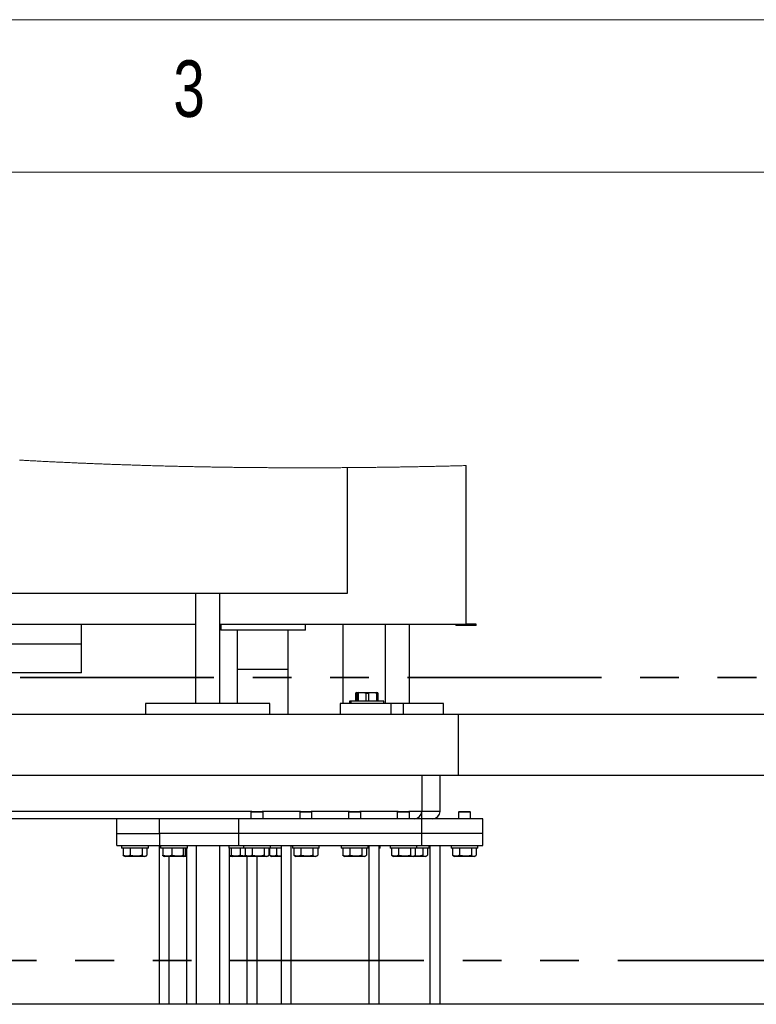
# Model space of a CAD drawing. Header units: millimetres. Extents: x 5 to 589, y 5 to 415.
# Tile 49 of 90: x 116 to 140, y 383 to 415. Entities that reach past the tile are written whole.
import ezdxf

# ---------------------------------------------------------------- set-up
doc = ezdxf.new("R2010")
doc.units = ezdxf.units.MM
doc.linetypes.add('PHANTOM', pattern=[12.7, 6.35, -1.27, 1.27, -1.27, 1.27, -1.27])
doc.layers.add('NOTES', color=6, linetype='Continuous')
doc.layers.add('TRAIT-FORT', color=4, linetype='Continuous', lineweight=25)
doc.styles.add('SLDTEXTSTYLE0', font='TXT', dxfattribs={"width": 0.75})

msp = doc.modelspace()

# ---------------------------------------------------------------- linework, layer by layer
at = {"color": 7, "linetype": 'Continuous', "lineweight": 18}
for p, q in [((589, 415), (5, 415)), ((584, 410), (10, 410))]:
    msp.add_line(p, q, dxfattribs=at)
at = {"color": 7, "linetype": 'PHANTOM', "lineweight": 35}
for p, q in [((160.6, 393.448), (21.449, 393.448)), ((167.485, 384.182), (15.131, 384.182))]:
    msp.add_line(p, q, dxfattribs=at)
at = {"color": 7, "linetype": 'Continuous', "lineweight": 18, "flags": 128}
msp.add_lwpolyline([(130.767, 400.393), (130.723, 400.392), (130.68, 400.39), (130.637, 400.389), (130.593, 400.388), (130.55, 400.387), (130.508, 400.386), (130.465, 400.385), (130.423, 400.384), (130.38, 400.383), (130.337, 400.382), (130.293, 400.381), (130.25, 400.379), (130.207, 400.378), (130.163, 400.377), (130.12, 400.376), (130.077, 400.375), (130.034, 400.374), (129.99, 400.373), (129.947, 400.372), (129.904, 400.371), (129.861, 400.37), (129.817, 400.369), (129.774, 400.368), (129.735, 400.367), (129.695, 400.367), (129.655, 400.366), (129.616, 400.365), (129.576, 400.364), (129.537, 400.363), (129.494, 400.362), (129.451, 400.361), (129.407, 400.36), (129.364, 400.36), (129.321, 400.359), (129.278, 400.358), (129.235, 400.357), (129.196, 400.356), (129.156, 400.355), (129.117, 400.355), (129.077, 400.354), (129.038, 400.353), (128.999, 400.352), (128.959, 400.352), (128.92, 400.351), (128.88, 400.35), (128.841, 400.35), (128.802, 400.349), (128.762, 400.348), (128.725, 400.348), (128.688, 400.347), (128.651, 400.346), (128.614, 400.346), (128.577, 400.345), (128.534, 400.344), (128.491, 400.344), (128.448, 400.343), (128.405, 400.342), (128.363, 400.342), (128.32, 400.341), (128.277, 400.34), (128.238, 400.34), (128.198, 400.339), (128.159, 400.339), (128.12, 400.338), (128.081, 400.338), (128.042, 400.337), (128.002, 400.337), (127.963, 400.336), (127.924, 400.336), (127.885, 400.335), (127.846, 400.335), (127.807, 400.334), (127.77, 400.334), (127.733, 400.333), (127.696, 400.333), (127.659, 400.332), (127.622, 400.332), (127.583, 400.331), (127.544, 400.331), (127.505, 400.331), (127.466, 400.33), (127.427, 400.33), (127.388, 400.329), (127.351, 400.329), (127.314, 400.329), (127.277, 400.328), (127.241, 400.328), (127.204, 400.327), (127.163, 400.327), (127.122, 400.327), (127.081, 400.326), (127.04, 400.326), (126.999, 400.326), (126.958, 400.325), (126.917, 400.325), (126.876, 400.325), (126.833, 400.324), (126.79, 400.324), (126.747, 400.324), (126.704, 400.324), (126.661, 400.323), (126.618, 400.323), (126.575, 400.323), (126.536, 400.322), (126.497, 400.322), (126.458, 400.322), (126.418, 400.322), (126.379, 400.322), (126.34, 400.321), (126.301, 400.321), (126.261, 400.321), (126.222, 400.321), (126.183, 400.321), (126.144, 400.321), (126.104, 400.321), (126.058, 400.32), (126.012, 400.32), (125.966, 400.32), (125.92, 400.32), (125.881, 400.32), (125.841, 400.32), (125.802, 400.32), (125.763, 400.32), (125.724, 400.32), (125.685, 400.32), (125.639, 400.319), (125.593, 400.319), (125.547, 400.319), (125.501, 400.319), (125.46, 400.319), (125.418, 400.319), (125.377, 400.319), (125.336, 400.319), (125.295, 400.319), (125.254, 400.32), (125.213, 400.32), (125.172, 400.32), (125.133, 400.32), (125.094, 400.32), (125.055, 400.32), (125.016, 400.32), (124.977, 400.32), (124.938, 400.32), (124.892, 400.32), (124.846, 400.32), (124.8, 400.321), (124.754, 400.321), (124.708, 400.321), (124.661, 400.321), (124.614, 400.321), (124.567, 400.322), (124.52, 400.322), (124.474, 400.322), (124.427, 400.322), (124.38, 400.323), (124.333, 400.323), (124.287, 400.323), (124.24, 400.324), (124.193, 400.324), (124.147, 400.324), (124.1, 400.325), (124.057, 400.325), (124.014, 400.325), (123.972, 400.326), (123.929, 400.326), (123.886, 400.326), (123.843, 400.327), (123.797, 400.327), (123.75, 400.328), (123.704, 400.328), (123.657, 400.328), (123.611, 400.329), (123.565, 400.329), (123.52, 400.33), (123.474, 400.33), (123.428, 400.331), (123.382, 400.331), (123.335, 400.332), (123.289, 400.333), (123.242, 400.333), (123.196, 400.334), (123.149, 400.334), (123.103, 400.335), (123.056, 400.336), (123.01, 400.336), (122.963, 400.337), (122.917, 400.337), (122.871, 400.338), (122.824, 400.339), (122.778, 400.34), (122.735, 400.34), (122.693, 400.341), (122.65, 400.341), (122.608, 400.342), (122.565, 400.343), (122.523, 400.344), (122.476, 400.344), (122.43, 400.345), (122.384, 400.346), (122.337, 400.347), (122.291, 400.348), (122.245, 400.348), (122.198, 400.349), (122.156, 400.35), (122.114, 400.351), (122.071, 400.352), (122.029, 400.352), (121.986, 400.353), (121.944, 400.354), (121.901, 400.355), (121.859, 400.356), (121.817, 400.357), (121.774, 400.358), (121.732, 400.358), (121.69, 400.359), (121.65, 400.36), (121.61, 400.361), (121.57, 400.362), (121.53, 400.363), (121.49, 400.364), (121.444, 400.365), (121.398, 400.366), (121.352, 400.367), (121.306, 400.368), (121.26, 400.369), (121.215, 400.37), (121.169, 400.371), (121.124, 400.372), (121.079, 400.373), (121.033, 400.375), (120.987, 400.376), (120.941, 400.377), (120.895, 400.378), (120.849, 400.379), (120.803, 400.381), (120.757, 400.382), (120.71, 400.383), (120.664, 400.384), (120.618, 400.386), (120.572, 400.387), (120.526, 400.388), (120.48, 400.389), (120.434, 400.391), (120.392, 400.392), (120.35, 400.393), (120.308, 400.394), (120.266, 400.396), (120.224, 400.397), (120.182, 400.398), (120.136, 400.4), (120.09, 400.401), (120.044, 400.402), (119.998, 400.404), (119.952, 400.405), (119.906, 400.407), (119.86, 400.408), (119.818, 400.41), (119.776, 400.411), (119.734, 400.412), (119.692, 400.414), (119.65, 400.415), (119.608, 400.417), (119.566, 400.418), (119.524, 400.419), (119.482, 400.421), (119.44, 400.422), (119.398, 400.424), (119.355, 400.425), (119.316, 400.427), (119.276, 400.428), (119.237, 400.429), (119.197, 400.431), (119.157, 400.432), (119.112, 400.434), (119.066, 400.436), (119.02, 400.437), (118.974, 400.439), (118.929, 400.441), (118.883, 400.443), (118.837, 400.444), (118.795, 400.446), (118.753, 400.448), (118.711, 400.449), (118.669, 400.451), (118.627, 400.453), (118.585, 400.454), (118.544, 400.456), (118.502, 400.458), (118.46, 400.459), (118.418, 400.461), (118.376, 400.463), (118.334, 400.464), (118.295, 400.466), (118.255, 400.468), (118.216, 400.469), (118.176, 400.471), (118.137, 400.473), (118.095, 400.475), (118.053, 400.476), (118.011, 400.478), (117.969, 400.48), (117.927, 400.482), (117.886, 400.484), (117.836, 400.486), (117.787, 400.488), (117.738, 400.49), (117.688, 400.492), (117.644, 400.494), (117.6, 400.496), (117.556, 400.499), (117.512, 400.501), (117.468, 400.503), (117.424, 400.505), (117.38, 400.507), (117.336, 400.509), (117.291, 400.511), (117.246, 400.513), (117.2, 400.515), (117.155, 400.518), (117.109, 400.52), (117.065, 400.522), (117.02, 400.524), (116.975, 400.526), (116.931, 400.529), (116.885, 400.531), (116.84, 400.533), (116.794, 400.536), (116.749, 400.538), (116.703, 400.54), (116.657, 400.543), (116.612, 400.545), (116.566, 400.547), (116.521, 400.55), (116.476, 400.552), (116.43, 400.555), (116.385, 400.557), (116.339, 400.559), (116.294, 400.562), (116.252, 400.564), (116.21, 400.566), (116.169, 400.569), (116.127, 400.571)], dxfattribs=at)
at = {"layer": 'TRAIT-FORT', "color": 4, "linetype": 'Continuous', "lineweight": 25}
for p, q in [((126.876, 396.217), (126.876, 400.325)), ((130.767, 395.198), (130.767, 400.393)), ((72.821, 396.217), (126.876, 396.217)), ((121.891, 396.217), (121.891, 392.598)), ((122.691, 392.598), (122.691, 396.217)), ((88.095, 395.198), (121.891, 395.198)), ((118.161, 394.552), (118.161, 395.198)), ((122.691, 395.198), (130.767, 395.198)), ((122.722, 395.198), (122.722, 394.998)), ((125.502, 394.998), (125.502, 395.198)), ((126.73, 395.198), (126.73, 392.598)), ((128.107, 395.198), (128.107, 392.598)), ((128.907, 392.598), (128.907, 395.198)), ((130.433, 395.198), (130.433, 395.158)), ((131.101, 395.158), (130.433, 395.158)), ((131.101, 395.198), (130.767, 395.198)), ((131.101, 395.158), (131.101, 395.198)), ((125.502, 394.998), (122.722, 394.998)), ((123.273, 393.72), (123.273, 394.998)), ((124.922, 394.998), (124.922, 393.72)), ((124.923, 394.998), (124.923, 393.72)), ((102.461, 394.552), (118.161, 394.552)), ((118.161, 393.603), (118.161, 394.552)), ((118.161, 393.603), (102.461, 393.603)), ((123.273, 393.72), (124.922, 393.72)), ((123.273, 392.598), (123.273, 393.72)), ((124.923, 393.72), (124.922, 393.72)), ((124.922, 393.72), (124.922, 392.249)), ((124.923, 393.72), (124.923, 392.249)), ((127.189, 392.958), (127.148, 392.947)), ((127.148, 392.938), (127.148, 392.947)), ((127.148, 392.938), (127.183, 392.938)), ((127.148, 392.678), (127.148, 392.938)), ((127.19, 392.939), (127.183, 392.938)), ((127.183, 392.938), (127.183, 392.678)), ((127.189, 392.958), (127.231, 392.958)), ((127.231, 392.958), (127.19, 392.947)), ((127.19, 392.938), (127.19, 392.947)), ((127.19, 392.938), (127.225, 392.938)), ((127.19, 392.678), (127.19, 392.938)), ((127.225, 392.938), (127.225, 392.678)), ((127.231, 392.958), (127.83, 392.958)), ((127.495, 392.938), (127.565, 392.938)), ((127.495, 392.678), (127.495, 392.938)), ((127.565, 392.938), (127.565, 392.678)), ((127.87, 392.947), (127.83, 392.958)), ((127.835, 392.938), (127.87, 392.938)), ((127.835, 392.678), (127.835, 392.938)), ((127.87, 392.938), (127.87, 392.678)), ((120.251, 392.598), (120.251, 392.242)), ((124.331, 392.598), (120.251, 392.598)), ((124.331, 392.242), (124.331, 392.598)), ((126.641, 392.598), (126.641, 392.242)), ((128.302, 392.598), (126.641, 392.598)), ((126.948, 392.678), (126.948, 392.598)), ((126.963, 392.678), (126.948, 392.678)), ((126.99, 392.678), (126.963, 392.678)), ((126.99, 392.678), (126.99, 392.598)), ((127.005, 392.678), (126.99, 392.678)), ((128.07, 392.678), (127.005, 392.678)), ((128.07, 392.598), (128.07, 392.678)), ((128.302, 392.598), (128.302, 392.242)), ((128.702, 392.598), (128.302, 392.598)), ((130.027, 392.598), (128.702, 392.598)), ((128.702, 392.598), (128.702, 392.242)), ((130.027, 392.242), (130.027, 392.598)), ((130.511, 392.242), (106.511, 392.242)), ((124.331, 392.249), (124.923, 392.249)), ((124.331, 392.249), (124.922, 392.249)), ((130.511, 390.242), (130.511, 392.242)), ((154.511, 392.242), (130.511, 392.242)), ((130.511, 390.242), (106.511, 390.242)), ((129.311, 390.242), (129.311, 389.062)), ((129.911, 389.062), (129.911, 390.242)), ((154.511, 390.242), (130.511, 390.242)), ((123.739, 389.062), (80.083, 389.062)), ((123.739, 389.062), (123.711, 389.034)), ((123.711, 389.034), (123.711, 388.822)), ((124.111, 389.034), (123.711, 389.034)), ((123.739, 389.062), (124.083, 389.062)), ((124.111, 389.034), (124.083, 389.062)), ((125.339, 389.062), (124.083, 389.062)), ((124.111, 388.822), (124.111, 389.034)), ((125.339, 389.062), (125.311, 389.034)), ((125.311, 389.034), (125.311, 388.822)), ((125.711, 389.034), (125.311, 389.034)), ((125.339, 389.062), (125.683, 389.062)), ((125.711, 389.034), (125.683, 389.062)), ((126.939, 389.062), (125.683, 389.062)), ((125.711, 388.822), (125.711, 389.034)), ((126.939, 389.062), (126.911, 389.034)), ((126.911, 389.034), (126.911, 388.822)), ((127.311, 389.034), (126.911, 389.034)), ((126.939, 389.062), (127.283, 389.062)), ((127.311, 389.034), (127.283, 389.062)), ((128.539, 389.062), (127.283, 389.062)), ((127.311, 388.822), (127.311, 389.034)), ((128.539, 389.062), (128.511, 389.034)), ((128.511, 389.034), (128.511, 388.822)), ((128.911, 389.034), (128.511, 389.034)), ((128.539, 389.062), (128.883, 389.062)), ((128.911, 389.034), (128.883, 389.062)), ((129.311, 389.062), (128.883, 389.062)), ((128.911, 388.822), (128.911, 389.034)), ((129.311, 389.034), (129.309, 389.036)), ((129.311, 389.034), (129.309, 389.034)), ((129.911, 389.062), (129.311, 389.062)), ((129.311, 388.822), (129.311, 389.034)), ((130.539, 389.062), (130.511, 389.034)), ((130.511, 389.034), (130.511, 388.822)), ((130.911, 389.034), (130.511, 389.034)), ((130.539, 389.062), (130.883, 389.062)), ((130.911, 389.034), (130.883, 389.062)), ((130.911, 388.822), (130.911, 389.034)), ((123.311, 388.822), (99.191, 388.822)), ((119.311, 388.342), (119.311, 388.822)), ((120.711, 388.342), (120.711, 388.822)), ((123.311, 388.342), (123.311, 388.822)), ((129.311, 388.822), (123.311, 388.822)), ((131.311, 388.822), (129.311, 388.822)), ((129.311, 388.342), (129.311, 388.822)), ((131.311, 388.342), (131.311, 388.822)), ((119.311, 388.342), (120.711, 388.342)), ((119.311, 387.942), (119.311, 388.342)), ((123.311, 388.342), (120.711, 388.342)), ((120.711, 388.342), (120.711, 387.942)), ((129.311, 388.342), (123.311, 388.342)), ((123.311, 387.942), (123.311, 388.342)), ((131.311, 388.342), (129.311, 388.342)), ((129.311, 387.942), (129.311, 388.342)), ((131.311, 387.942), (131.311, 388.342)), ((119.311, 387.942), (120.711, 387.942)), ((119.471, 387.942), (119.471, 387.862)), ((120.351, 387.862), (119.471, 387.862)), ((119.521, 387.862), (119.521, 387.623)), ((119.753, 387.862), (119.753, 387.623)), ((120.143, 387.862), (120.143, 387.623)), ((120.301, 387.862), (120.301, 387.623)), ((120.351, 387.862), (120.351, 387.942)), ((120.711, 387.942), (123.311, 387.942)), ((120.711, 382.742), (120.711, 387.942)), ((120.751, 387.942), (120.751, 387.862)), ((121.631, 387.862), (120.751, 387.862)), ((120.821, 387.862), (120.821, 387.623)), ((121.121, 387.862), (121.121, 387.623)), ((121.49, 387.862), (121.49, 387.623)), ((121.56, 387.862), (121.56, 387.623)), ((121.611, 382.742), (121.611, 387.862)), ((121.631, 387.862), (121.631, 387.942)), ((121.931, 382.742), (121.931, 387.942)), ((122.691, 382.742), (122.691, 387.942)), ((122.991, 387.942), (122.991, 387.862)), ((123.471, 387.862), (122.991, 387.862)), ((123.011, 382.742), (123.011, 387.862)), ((123.061, 387.862), (123.061, 387.623)), ((123.311, 387.942), (129.311, 387.942)), ((123.361, 387.862), (123.361, 387.623)), ((123.471, 387.942), (123.471, 387.862)), ((124.351, 387.862), (123.471, 387.862)), ((123.521, 387.862), (123.521, 387.623)), ((123.753, 387.862), (123.753, 387.623)), ((124.143, 387.862), (124.143, 387.623)), ((124.301, 387.862), (124.301, 387.623)), ((124.321, 387.862), (124.321, 387.623)), ((124.351, 387.862), (124.351, 387.942)), ((124.711, 387.862), (124.351, 387.862)), ((124.553, 387.862), (124.553, 387.623)), ((124.711, 382.742), (124.711, 387.942)), ((125.031, 382.742), (125.031, 387.942)), ((125.071, 387.942), (125.071, 387.862)), ((125.951, 387.862), (125.071, 387.862)), ((125.121, 387.862), (125.121, 387.623)), ((125.353, 387.862), (125.353, 387.623)), ((125.743, 387.862), (125.743, 387.623)), ((125.901, 387.862), (125.901, 387.623)), ((125.951, 387.862), (125.951, 387.942)), ((126.671, 387.942), (126.671, 387.862)), ((127.551, 387.862), (126.671, 387.862)), ((126.721, 387.862), (126.721, 387.623)), ((126.953, 387.862), (126.953, 387.623)), ((127.343, 387.862), (127.343, 387.623)), ((127.501, 387.862), (127.501, 387.623)), ((127.551, 387.862), (127.551, 387.942)), ((127.591, 382.742), (127.591, 387.942)), ((127.911, 382.742), (127.911, 387.942)), ((127.951, 387.862), (127.911, 387.862)), ((127.951, 387.862), (127.951, 387.942)), ((128.271, 387.942), (128.271, 387.862)), ((129.151, 387.862), (128.271, 387.862)), ((128.321, 387.862), (128.321, 387.623)), ((128.553, 387.862), (128.553, 387.623)), ((128.943, 387.862), (128.943, 387.623)), ((129.101, 387.862), (129.101, 387.623)), ((129.151, 387.862), (129.151, 387.942)), ((129.551, 387.862), (129.151, 387.862)), ((129.311, 387.942), (131.311, 387.942)), ((129.343, 387.862), (129.343, 387.623)), ((129.501, 387.862), (129.501, 387.623)), ((129.551, 387.862), (129.551, 387.942)), ((129.591, 382.742), (129.591, 387.942)), ((129.911, 382.742), (129.911, 387.942)), ((130.271, 387.942), (130.271, 387.862)), ((131.151, 387.862), (130.271, 387.862)), ((130.321, 387.862), (130.321, 387.623)), ((130.553, 387.862), (130.553, 387.623)), ((130.943, 387.862), (130.943, 387.623)), ((131.101, 387.862), (131.101, 387.623)), ((131.151, 387.862), (131.151, 387.942)), ((119.539, 387.612), (119.521, 387.623)), ((119.539, 387.611), (119.588, 387.582)), ((120.234, 387.582), (119.588, 387.582)), ((120.234, 387.582), (120.283, 387.611)), ((120.845, 387.596), (120.868, 387.582)), ((121.514, 387.582), (120.868, 387.582)), ((121.031, 382.742), (121.031, 387.582)), ((121.514, 387.582), (121.537, 387.596)), ((121.611, 387.582), (121.514, 387.582)), ((121.611, 387.597), (121.534, 387.592)), ((123.108, 387.582), (123.011, 387.582)), ((123.085, 387.596), (123.108, 387.582)), ((123.588, 387.582), (123.108, 387.582)), ((123.539, 387.612), (123.521, 387.623)), ((123.539, 387.611), (123.588, 387.582)), ((124.234, 387.582), (123.588, 387.582)), ((123.591, 382.742), (123.591, 387.582)), ((123.911, 382.742), (123.911, 387.582)), ((124.234, 387.582), (124.283, 387.611)), ((124.339, 387.612), (124.321, 387.623)), ((124.339, 387.611), (124.388, 387.582)), ((124.711, 387.582), (124.388, 387.582)), ((125.139, 387.612), (125.121, 387.623)), ((125.139, 387.611), (125.188, 387.582)), ((125.834, 387.582), (125.188, 387.582)), ((125.834, 387.582), (125.883, 387.611)), ((126.739, 387.612), (126.721, 387.623)), ((126.739, 387.611), (126.788, 387.582)), ((127.434, 387.582), (126.788, 387.582)), ((127.434, 387.582), (127.483, 387.611)), ((128.339, 387.612), (128.321, 387.623)), ((128.339, 387.611), (128.388, 387.582)), ((129.034, 387.582), (128.388, 387.582)), ((129.034, 387.582), (129.083, 387.611)), ((129.434, 387.582), (129.034, 387.582)), ((129.434, 387.582), (129.483, 387.611)), ((130.339, 387.612), (130.321, 387.623)), ((130.339, 387.611), (130.388, 387.582)), ((131.034, 387.582), (130.388, 387.582)), ((131.034, 387.582), (131.083, 387.611)), ((154.511, 382.742), (71.67, 382.742))]:
    msp.add_line(p, q, dxfattribs=at)
for centre, start, end in [((129.071, 389.062), 270.0008, 359.9992), ((129.071, 389.062), 270.0009, 359.9991), ((129.671, 389.062), 270.0003, 359.9997), ((129.671, 389.062), 270.0006, 359.9994)]:
    msp.add_arc(centre, 0.24, start, end, dxfattribs=at)
for points, knots in [([(127.495, 392.938), (127.473, 392.94), (127.429, 392.945), (127.361, 392.948), (127.293, 392.946), (127.248, 392.94), (127.225, 392.938)], [0, 0, 0, 0, 0.248147, 0.496747, 0.747819, 1, 1, 1, 1]), ([(127.835, 392.938), (127.813, 392.94), (127.769, 392.945), (127.701, 392.948), (127.633, 392.946), (127.588, 392.94), (127.565, 392.938)], [0, 0, 0, 0, 0.248149, 0.496751, 0.747817, 1, 1, 1, 1]), ([(127.87, 392.947), (127.87, 392.947), (127.87, 392.947), (127.87, 392.945), (127.87, 392.944), (127.87, 392.941), (127.87, 392.939), (127.87, 392.938)], [0, 0, 0, 0, 0.004951, 0.079479, 0.275179, 0.585537, 1, 1, 1, 1]), ([(119.753, 387.623), (119.724, 387.61), (119.676, 387.59), (119.603, 387.592), (119.555, 387.606), (119.528, 387.619), (119.521, 387.623)], [0, 0, 0, 0, 0.3880642, 0.634033, 0.8930901, 1, 1, 1, 1]), ([(120.143, 387.623), (120.109, 387.614), (120.041, 387.596), (119.94, 387.59), (119.843, 387.599), (119.783, 387.615), (119.753, 387.623)], [0, 0, 0, 0, 0.264635, 0.53494, 0.765309, 1, 1, 1, 1]), ([(120.143, 387.623), (120.157, 387.614), (120.182, 387.597), (120.226, 387.589), (120.267, 387.6), (120.289, 387.615), (120.301, 387.623)], [0, 0, 0, 0, 0.276579, 0.532237, 0.753028, 1, 1, 1, 1]), ([(121.121, 387.623), (121.083, 387.61), (121.021, 387.59), (120.928, 387.592), (120.866, 387.606), (120.831, 387.619), (120.821, 387.623)], [0, 0, 0, 0, 0.386542, 0.636198, 0.895159, 1, 1, 1, 1]), ([(120.845, 387.597), (120.843, 387.598), (120.832, 387.604), (120.826, 387.614), (120.821, 387.623)], [0, 0, 0, 0, 0.250729, 1, 1, 1, 1]), ([(121.49, 387.623), (121.458, 387.614), (121.394, 387.596), (121.297, 387.59), (121.206, 387.599), (121.149, 387.615), (121.121, 387.623)], [0, 0, 0, 0, 0.264945, 0.534874, 0.764996, 1, 1, 1, 1]), ([(121.49, 387.623), (121.496, 387.614), (121.504, 387.6), (121.528, 387.589), (121.547, 387.603), (121.555, 387.615), (121.56, 387.623)], [0, 0, 0, 0, 0.309778, 0.524204, 0.719633, 1, 1, 1, 1]), ([(123.085, 387.597), (123.071, 387.598), (123.046, 387.6), (123.022, 387.606), (123.011, 387.609)], [0, 0, 0, 0, 0.551767, 1, 1, 1, 1]), ([(123.361, 387.623), (123.323, 387.61), (123.261, 387.59), (123.168, 387.592), (123.106, 387.606), (123.071, 387.619), (123.061, 387.623)], [0, 0, 0, 0, 0.386542, 0.636198, 0.895159, 1, 1, 1, 1]), ([(123.085, 387.597), (123.083, 387.598), (123.072, 387.604), (123.066, 387.614), (123.061, 387.623)], [0, 0, 0, 0, 0.250773, 1, 1, 1, 1]), ([(123.566, 387.595), (123.555, 387.594), (123.515, 387.59), (123.445, 387.6), (123.389, 387.615), (123.361, 387.623)], [0, 0, 0, 0, 0.162445, 0.576826, 1, 1, 1, 1]), ([(123.753, 387.623), (123.724, 387.61), (123.676, 387.59), (123.603, 387.592), (123.555, 387.606), (123.528, 387.619), (123.521, 387.623)], [0, 0, 0, 0, 0.38806, 0.634027, 0.893091, 1, 1, 1, 1]), ([(124.143, 387.623), (124.109, 387.614), (124.041, 387.596), (123.94, 387.59), (123.843, 387.599), (123.783, 387.615), (123.753, 387.623)], [0, 0, 0, 0, 0.264635, 0.53494, 0.765309, 1, 1, 1, 1]), ([(124.143, 387.623), (124.157, 387.614), (124.182, 387.597), (124.226, 387.589), (124.267, 387.6), (124.289, 387.615), (124.301, 387.623)], [0, 0, 0, 0, 0.276579, 0.532224, 0.753015, 1, 1, 1, 1]), ([(124.553, 387.623), (124.524, 387.61), (124.476, 387.59), (124.403, 387.592), (124.355, 387.606), (124.328, 387.619), (124.321, 387.623)], [0, 0, 0, 0, 0.388064, 0.634033, 0.893099, 1, 1, 1, 1]), ([(124.711, 387.595), (124.688, 387.596), (124.635, 387.6), (124.583, 387.614), (124.553, 387.623)], [0, 0, 0, 0, 0.420868, 1, 1, 1, 1]), ([(125.353, 387.623), (125.324, 387.61), (125.276, 387.59), (125.203, 387.592), (125.155, 387.606), (125.128, 387.619), (125.121, 387.623)], [0, 0, 0, 0, 0.388064, 0.634023, 0.89309, 1, 1, 1, 1]), ([(125.743, 387.623), (125.709, 387.614), (125.641, 387.596), (125.539, 387.59), (125.443, 387.599), (125.383, 387.615), (125.353, 387.623)], [0, 0, 0, 0, 0.2646392, 0.5349423, 0.7653105, 1, 1, 1, 1]), ([(125.743, 387.623), (125.757, 387.614), (125.782, 387.597), (125.826, 387.589), (125.867, 387.6), (125.889, 387.615), (125.901, 387.623)], [0, 0, 0, 0, 0.2765794, 0.5322237, 0.7530152, 1, 1, 1, 1]), ([(126.953, 387.623), (126.924, 387.61), (126.876, 387.59), (126.803, 387.592), (126.755, 387.606), (126.728, 387.619), (126.721, 387.623)], [0, 0, 0, 0, 0.388064, 0.634033, 0.893099, 1, 1, 1, 1]), ([(127.343, 387.623), (127.309, 387.614), (127.241, 387.596), (127.14, 387.59), (127.043, 387.599), (126.983, 387.615), (126.953, 387.623)], [0, 0, 0, 0, 0.264635, 0.53494, 0.765309, 1, 1, 1, 1]), ([(127.343, 387.623), (127.357, 387.614), (127.382, 387.597), (127.426, 387.589), (127.467, 387.6), (127.489, 387.615), (127.501, 387.623)], [0, 0, 0, 0, 0.276579, 0.532223, 0.753028, 1, 1, 1, 1]), ([(128.553, 387.623), (128.524, 387.61), (128.476, 387.59), (128.403, 387.592), (128.355, 387.606), (128.328, 387.619), (128.321, 387.623)], [0, 0, 0, 0, 0.38806, 0.634027, 0.893091, 1, 1, 1, 1]), ([(128.943, 387.623), (128.909, 387.614), (128.841, 387.596), (128.74, 387.59), (128.643, 387.599), (128.583, 387.615), (128.553, 387.623)], [0, 0, 0, 0, 0.264635, 0.53494, 0.765309, 1, 1, 1, 1]), ([(128.943, 387.623), (128.957, 387.614), (128.982, 387.597), (129.026, 387.589), (129.067, 387.6), (129.089, 387.615), (129.101, 387.623)], [0, 0, 0, 0, 0.276579, 0.532224, 0.753015, 1, 1, 1, 1]), ([(129.343, 387.623), (129.309, 387.614), (129.241, 387.596), (129.146, 387.589), (129.087, 387.596), (129.063, 387.599)], [0, 0, 0, 0, 0.369986, 0.747899, 1, 1, 1, 1]), ([(129.343, 387.623), (129.357, 387.614), (129.382, 387.597), (129.426, 387.589), (129.467, 387.6), (129.489, 387.615), (129.501, 387.623)], [0, 0, 0, 0, 0.276579, 0.532224, 0.753015, 1, 1, 1, 1]), ([(130.553, 387.623), (130.524, 387.61), (130.476, 387.59), (130.403, 387.592), (130.355, 387.606), (130.328, 387.619), (130.321, 387.623)], [0, 0, 0, 0, 0.3880701, 0.6340268, 0.8930911, 1, 1, 1, 1]), ([(130.943, 387.623), (130.909, 387.614), (130.841, 387.596), (130.74, 387.59), (130.643, 387.599), (130.583, 387.615), (130.553, 387.623)], [0, 0, 0, 0, 0.264641, 0.534939, 0.765309, 1, 1, 1, 1]), ([(130.943, 387.623), (130.957, 387.614), (130.982, 387.597), (131.026, 387.589), (131.067, 387.6), (131.089, 387.615), (131.101, 387.623)], [0, 0, 0, 0, 0.276579, 0.532224, 0.753015, 1, 1, 1, 1])]:
    msp.add_open_spline(points, degree=3, knots=knots, dxfattribs=at)

# ---------------------------------------------------------------- texts
at = {"layer": 'NOTES', "color": 211, "insert": (121.167, 413.668), "char_height": 1.852, "attachment_point": 1, "style": 'SLDTEXTSTYLE0'}
msp.add_mtext('3', dxfattribs=at)

doc.saveas('drawing.dxf')
